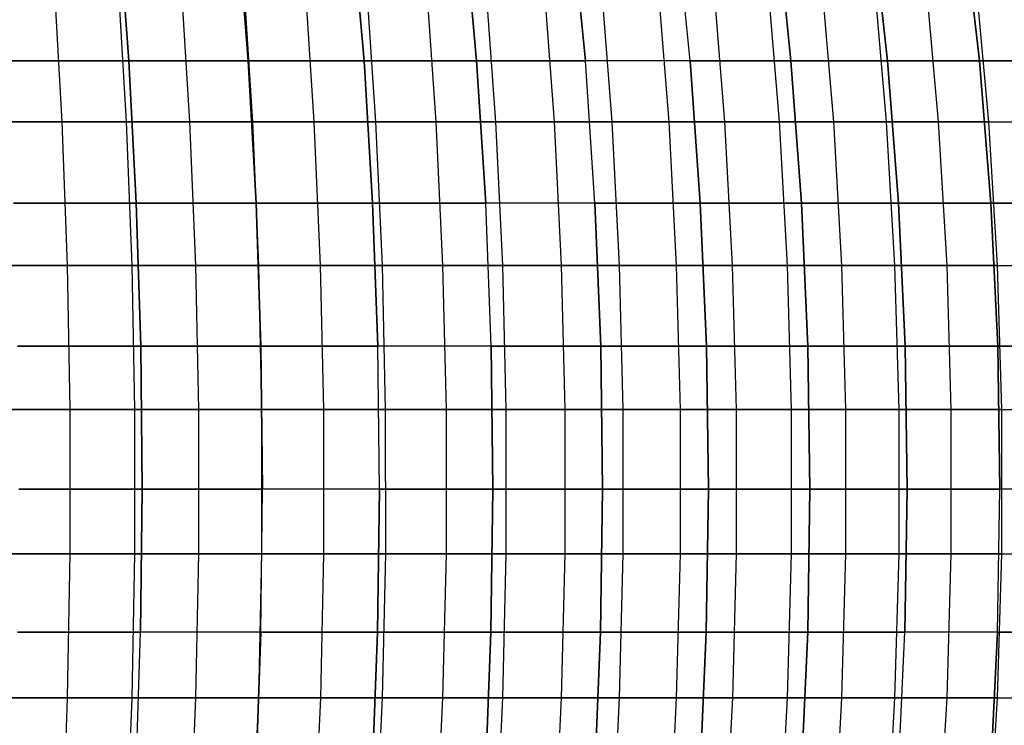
# Model space of a CAD drawing. Extents: x -125 to 125, y -143 to 0.
# Tile 126 of 241: x 26 to 43, y -87 to -75. Entities that reach past the tile are written whole.
import ezdxf

# ---------------------------------------------------------------- set-up
doc = ezdxf.new("R2010")
doc.units = 0
doc.header["$LTSCALE"] = 25.4
doc.layers.get('0').update_dxf_attribs({"linetype": 'CONTINUOUS'})

# ---------------------------------------------------------------- blocks, each defined once
blk = doc.blocks.new('NL2500026672_STL')
at = {"color": 0}
for p, q in [((27.864, -75.535, 48.262), (27.681, -73.067, 47.945)), ((27.864, -75.535, 48.262), (27.681, -73.067, 47.945)), ((27.681, -73.067, -47.945), (27.864, -75.535, -48.262)), ((27.681, -73.067, -47.945), (27.864, -75.535, -48.262)), ((29.942, -75.535, 47), (29.746, -73.067, 46.692)), ((29.942, -75.535, 47), (29.746, -73.067, 46.692)), ((29.746, -73.067, -46.692), (29.942, -75.535, -47)), ((29.746, -73.067, -46.692), (29.942, -75.535, -47)), ((31.964, -75.535, 45.649), (31.754, -73.067, 45.35)), ((31.964, -75.535, 45.649), (31.754, -73.067, 45.35)), ((31.754, -73.067, -45.35), (31.964, -75.535, -45.649)), ((31.754, -73.067, -45.35), (31.964, -75.535, -45.649)), ((33.925, -75.535, 44.212), (33.702, -73.067, 43.922)), ((33.925, -75.535, 44.212), (33.702, -73.067, 43.922)), ((33.702, -73.067, -43.922), (33.925, -75.535, -44.212)), ((33.702, -73.067, -43.922), (33.925, -75.535, -44.212)), ((35.821, -75.535, 42.69), (35.586, -73.067, 42.41)), ((35.821, -75.535, 42.69), (35.586, -73.067, 42.41)), ((35.586, -73.067, -42.41), (35.821, -75.535, -42.69)), ((35.586, -73.067, -42.41), (35.821, -75.535, -42.69)), ((37.649, -75.535, 41.087), (37.402, -73.067, 40.817)), ((37.649, -75.535, 41.087), (37.402, -73.067, 40.817)), ((37.649, -75.535, -41.087), (37.402, -73.067, -40.817)), ((37.649, -75.535, -41.087), (37.402, -73.067, -40.817)), ((39.405, -75.535, 39.405), (39.147, -73.067, 39.147)), ((39.405, -75.535, 39.405), (39.147, -73.067, 39.147)), ((39.147, -73.067, -39.147), (39.405, -75.535, -39.405)), ((39.147, -73.067, -39.147), (39.405, -75.535, -39.405)), ((41.087, -75.535, 37.649), (40.817, -73.067, 37.402)), ((41.087, -75.535, 37.649), (40.817, -73.067, 37.402)), ((40.817, -73.067, -37.402), (41.087, -75.535, -37.649)), ((40.817, -73.067, -37.402), (41.087, -75.535, -37.649)), ((42.69, -75.535, 35.821), (42.41, -73.067, 35.586)), ((42.69, -75.535, 35.821), (42.41, -73.067, 35.586)), ((42.41, -73.067, -35.586), (42.69, -75.535, -35.821)), ((42.41, -73.067, -35.586), (42.69, -75.535, -35.821)), ((26.556, -74.103, -53.083), (26.697, -76.597, -53.365)), ((26.556, -74.103, -53.083), (26.697, -76.597, -53.365)), ((27.669, -74.103, 52.511), (27.816, -76.597, 52.79)), ((27.669, -74.103, 52.511), (27.816, -76.597, 52.79)), ((28.77, -74.103, -51.916), (28.923, -76.597, -52.192)), ((28.77, -74.103, -51.916), (28.923, -76.597, -52.192)), ((29.858, -74.103, 51.298), (30.017, -76.597, 51.571)), ((29.858, -74.103, 51.298), (30.017, -76.597, 51.571)), ((31.097, -76.597, -50.927), (30.933, -74.103, -50.657)), ((31.097, -76.597, -50.927), (30.933, -74.103, -50.657)), ((31.994, -74.103, 49.994), (32.164, -76.597, 50.26)), ((31.994, -74.103, 49.994), (32.164, -76.597, 50.26)), ((33.041, -74.103, -49.308), (33.216, -76.597, -49.57)), ((33.041, -74.103, -49.308), (33.216, -76.597, -49.57)), ((34.073, -74.103, 48.601), (34.254, -76.597, 48.859)), ((34.073, -74.103, 48.601), (34.254, -76.597, 48.859)), ((35.09, -74.103, -47.872), (35.277, -76.597, -48.126)), ((35.09, -74.103, -47.872), (35.277, -76.597, -48.126)), ((36.092, -74.103, 47.121), (36.283, -76.597, 47.372)), ((36.092, -74.103, 47.121), (36.283, -76.597, 47.372)), ((37.077, -74.103, -46.35), (37.274, -76.597, -46.596)), ((37.077, -74.103, -46.35), (37.274, -76.597, -46.596)), ((38.046, -74.103, 45.558), (38.248, -76.597, 45.8)), ((38.046, -74.103, 45.558), (38.248, -76.597, 45.8)), ((39.205, -76.597, -44.983), (38.998, -74.103, -44.746)), ((39.205, -76.597, -44.983), (38.998, -74.103, -44.746)), ((39.933, -74.103, 43.913), (40.145, -76.597, 44.147)), ((39.933, -74.103, 43.913), (40.145, -76.597, 44.147)), ((40.85, -74.103, -43.062), (41.067, -76.597, -43.291)), ((40.85, -74.103, -43.062), (41.067, -76.597, -43.291)), ((41.749, -74.103, 42.191), (41.97, -76.597, 42.415)), ((41.749, -74.103, 42.191), (41.97, -76.597, 42.415)), ((42.855, -76.597, -41.521), (42.629, -74.103, -41.301)), ((42.855, -76.597, -41.521), (42.629, -74.103, -41.301)), ((27.864, -75.535, 48.262), (25.732, -75.535, 49.431)), ((27.864, -75.535, 48.262), (25.732, -75.535, 49.431)), ((25.732, -75.535, -49.431), (27.864, -75.535, -48.262)), ((25.732, -75.535, -49.431), (27.864, -75.535, -48.262)), ((29.942, -75.535, 47), (27.864, -75.535, 48.262)), ((27.994, -78.016, 48.487), (27.864, -75.535, 48.262)), ((29.942, -75.535, 47), (27.864, -75.535, 48.262)), ((27.994, -78.016, 48.487), (27.864, -75.535, 48.262)), ((27.864, -75.535, -48.262), (29.942, -75.535, -47)), ((27.864, -75.535, -48.262), (27.994, -78.016, -48.487)), ((27.864, -75.535, -48.262), (27.994, -78.016, -48.487)), ((27.864, -75.535, -48.262), (29.942, -75.535, -47)), ((31.964, -75.535, 45.649), (29.942, -75.535, 47)), ((30.083, -78.016, 47.22), (29.942, -75.535, 47)), ((31.964, -75.535, 45.649), (29.942, -75.535, 47)), ((30.083, -78.016, 47.22), (29.942, -75.535, 47)), ((29.942, -75.535, -47), (31.964, -75.535, -45.649)), ((29.942, -75.535, -47), (30.083, -78.016, -47.22)), ((29.942, -75.535, -47), (30.083, -78.016, -47.22)), ((29.942, -75.535, -47), (31.964, -75.535, -45.649)), ((33.925, -75.535, 44.212), (31.964, -75.535, 45.649)), ((32.114, -78.016, 45.863), (31.964, -75.535, 45.649)), ((33.925, -75.535, 44.212), (31.964, -75.535, 45.649)), ((32.114, -78.016, 45.863), (31.964, -75.535, 45.649)), ((31.964, -75.535, -45.649), (33.925, -75.535, -44.212)), ((31.964, -75.535, -45.649), (32.114, -78.016, -45.863)), ((31.964, -75.535, -45.649), (32.114, -78.016, -45.863)), ((31.964, -75.535, -45.649), (33.925, -75.535, -44.212)), ((35.821, -75.535, 42.69), (33.925, -75.535, 44.212)), ((34.084, -78.016, 44.419), (33.925, -75.535, 44.212)), ((35.821, -75.535, 42.69), (33.925, -75.535, 44.212)), ((34.084, -78.016, 44.419), (33.925, -75.535, 44.212)), ((33.925, -75.535, -44.212), (35.821, -75.535, -42.69)), ((33.925, -75.535, -44.212), (34.084, -78.016, -44.419)), ((33.925, -75.535, -44.212), (35.821, -75.535, -42.69)), ((33.925, -75.535, -44.212), (34.084, -78.016, -44.419)), ((37.649, -75.535, 41.087), (35.821, -75.535, 42.69)), ((35.989, -78.016, 42.89), (35.821, -75.535, 42.69)), ((37.649, -75.535, 41.087), (35.821, -75.535, 42.69)), ((35.989, -78.016, 42.89), (35.821, -75.535, 42.69)), ((35.989, -78.016, -42.89), (35.821, -75.535, -42.69)), ((35.989, -78.016, -42.89), (35.821, -75.535, -42.69)), ((37.649, -75.535, -41.087), (35.821, -75.535, -42.69)), ((37.649, -75.535, -41.087), (35.821, -75.535, -42.69)), ((39.405, -75.535, 39.405), (37.649, -75.535, 41.087)), ((37.825, -78.016, 41.279), (37.649, -75.535, 41.087)), ((39.405, -75.535, 39.405), (37.649, -75.535, 41.087)), ((37.825, -78.016, 41.279), (37.649, -75.535, 41.087)), ((37.649, -75.535, -41.087), (37.825, -78.016, -41.279)), ((37.649, -75.535, -41.087), (39.405, -75.535, -39.405)), ((37.649, -75.535, -41.087), (37.825, -78.016, -41.279)), ((37.649, -75.535, -41.087), (39.405, -75.535, -39.405)), ((41.087, -75.535, 37.649), (39.405, -75.535, 39.405)), ((39.59, -78.016, 39.59), (39.405, -75.535, 39.405)), ((41.087, -75.535, 37.649), (39.405, -75.535, 39.405)), ((39.59, -78.016, 39.59), (39.405, -75.535, 39.405)), ((39.405, -75.535, -39.405), (41.087, -75.535, -37.649)), ((39.405, -75.535, -39.405), (39.59, -78.016, -39.59)), ((39.405, -75.535, -39.405), (39.59, -78.016, -39.59)), ((39.405, -75.535, -39.405), (41.087, -75.535, -37.649)), ((42.69, -75.535, 35.821), (41.087, -75.535, 37.649)), ((41.279, -78.016, 37.825), (41.087, -75.535, 37.649)), ((42.69, -75.535, 35.821), (41.087, -75.535, 37.649)), ((41.279, -78.016, 37.825), (41.087, -75.535, 37.649)), ((41.087, -75.535, -37.649), (42.69, -75.535, -35.821)), ((41.087, -75.535, -37.649), (41.279, -78.016, -37.825)), ((41.087, -75.535, -37.649), (41.279, -78.016, -37.825)), ((41.087, -75.535, -37.649), (42.69, -75.535, -35.821)), ((44.212, -75.535, 33.925), (42.69, -75.535, 35.821)), ((42.89, -78.016, 35.989), (42.69, -75.535, 35.821)), ((44.212, -75.535, 33.925), (42.69, -75.535, 35.821)), ((42.89, -78.016, 35.989), (42.69, -75.535, 35.821)), ((42.69, -75.535, -35.821), (44.212, -75.535, -33.925)), ((42.69, -75.535, -35.821), (42.89, -78.016, -35.989)), ((42.69, -75.535, -35.821), (42.89, -78.016, -35.989)), ((42.69, -75.535, -35.821), (44.212, -75.535, -33.925)), ((26.697, -76.597, -53.365), (24.423, -76.597, -54.443)), ((26.697, -76.597, -53.365), (24.423, -76.597, -54.443)), ((25.566, -76.597, 53.916), (27.816, -76.597, 52.79)), ((25.566, -76.597, 53.916), (27.816, -76.597, 52.79)), ((26.697, -76.597, -53.365), (26.791, -79.101, -53.554)), ((28.923, -76.597, -52.192), (26.697, -76.597, -53.365)), ((28.923, -76.597, -52.192), (26.697, -76.597, -53.365)), ((26.697, -76.597, -53.365), (26.791, -79.101, -53.554)), ((27.816, -76.597, 52.79), (30.017, -76.597, 51.571)), ((27.816, -76.597, 52.79), (30.017, -76.597, 51.571)), ((27.816, -76.597, 52.79), (27.914, -79.101, 52.977)), ((27.816, -76.597, 52.79), (27.914, -79.101, 52.977)), ((28.923, -76.597, -52.192), (29.025, -79.101, -52.377)), ((31.097, -76.597, -50.927), (28.923, -76.597, -52.192)), ((31.097, -76.597, -50.927), (28.923, -76.597, -52.192)), ((28.923, -76.597, -52.192), (29.025, -79.101, -52.377)), ((30.017, -76.597, 51.571), (32.164, -76.597, 50.26)), ((30.017, -76.597, 51.571), (32.164, -76.597, 50.26)), ((30.017, -76.597, 51.571), (30.123, -79.101, 51.753)), ((30.017, -76.597, 51.571), (30.123, -79.101, 51.753)), ((33.216, -76.597, -49.57), (31.097, -76.597, -50.927)), ((33.216, -76.597, -49.57), (31.097, -76.597, -50.927)), ((31.207, -79.101, -51.106), (31.097, -76.597, -50.927)), ((31.207, -79.101, -51.106), (31.097, -76.597, -50.927)), ((32.164, -76.597, 50.26), (34.254, -76.597, 48.859)), ((32.164, -76.597, 50.26), (34.254, -76.597, 48.859)), ((32.164, -76.597, 50.26), (32.278, -79.101, 50.437)), ((32.164, -76.597, 50.26), (32.278, -79.101, 50.437)), ((33.216, -76.597, -49.57), (33.334, -79.101, -49.745)), ((35.277, -76.597, -48.126), (33.216, -76.597, -49.57)), ((35.277, -76.597, -48.126), (33.216, -76.597, -49.57)), ((33.216, -76.597, -49.57), (33.334, -79.101, -49.745)), ((34.254, -76.597, 48.859), (36.283, -76.597, 47.372)), ((34.254, -76.597, 48.859), (36.283, -76.597, 47.372)), ((34.254, -76.597, 48.859), (34.375, -79.101, 49.032)), ((34.254, -76.597, 48.859), (34.375, -79.101, 49.032)), ((35.277, -76.597, -48.126), (35.401, -79.101, -48.296)), ((37.274, -76.597, -46.596), (35.277, -76.597, -48.126)), ((37.274, -76.597, -46.596), (35.277, -76.597, -48.126)), ((35.277, -76.597, -48.126), (35.401, -79.101, -48.296)), ((36.283, -76.597, 47.372), (38.248, -76.597, 45.8)), ((36.283, -76.597, 47.372), (38.248, -76.597, 45.8)), ((36.283, -76.597, 47.372), (36.412, -79.101, 47.539)), ((36.283, -76.597, 47.372), (36.412, -79.101, 47.539)), ((37.274, -76.597, -46.596), (37.406, -79.101, -46.761)), ((39.205, -76.597, -44.983), (37.274, -76.597, -46.596)), ((39.205, -76.597, -44.983), (37.274, -76.597, -46.596)), ((37.274, -76.597, -46.596), (37.406, -79.101, -46.761)), ((38.248, -76.597, 45.8), (40.145, -76.597, 44.147)), ((38.248, -76.597, 45.8), (40.145, -76.597, 44.147)), ((38.248, -76.597, 45.8), (38.383, -79.101, 45.962)), ((38.248, -76.597, 45.8), (38.383, -79.101, 45.962)), ((41.067, -76.597, -43.291), (39.205, -76.597, -44.983)), ((41.067, -76.597, -43.291), (39.205, -76.597, -44.983)), ((39.344, -79.101, -45.142), (39.205, -76.597, -44.983)), ((39.344, -79.101, -45.142), (39.205, -76.597, -44.983)), ((40.145, -76.597, 44.147), (41.97, -76.597, 42.415)), ((40.145, -76.597, 44.147), (41.97, -76.597, 42.415)), ((40.145, -76.597, 44.147), (40.287, -79.101, 44.303)), ((40.145, -76.597, 44.147), (40.287, -79.101, 44.303)), ((41.067, -76.597, -43.291), (41.212, -79.101, -43.443)), ((42.855, -76.597, -41.521), (41.067, -76.597, -43.291)), ((42.855, -76.597, -41.521), (41.067, -76.597, -43.291)), ((41.067, -76.597, -43.291), (41.212, -79.101, -43.443)), ((41.97, -76.597, 42.415), (43.721, -76.597, 40.608)), ((41.97, -76.597, 42.415), (43.721, -76.597, 40.608)), ((41.97, -76.597, 42.415), (42.119, -79.101, 42.565)), ((41.97, -76.597, 42.415), (42.119, -79.101, 42.565)), ((42.855, -76.597, -41.521), (44.568, -76.597, -39.677)), ((43.007, -79.101, -41.667), (42.855, -76.597, -41.521)), ((42.855, -76.597, -41.521), (44.568, -76.597, -39.677)), ((43.007, -79.101, -41.667), (42.855, -76.597, -41.521)), ((27.994, -78.016, 48.487), (25.853, -78.016, 49.662)), ((27.994, -78.016, 48.487), (25.853, -78.016, 49.662)), ((25.853, -78.016, -49.662), (27.994, -78.016, -48.487)), ((25.853, -78.016, -49.662), (27.994, -78.016, -48.487)), ((30.083, -78.016, 47.22), (27.994, -78.016, 48.487)), ((28.072, -80.506, 48.622), (27.994, -78.016, 48.487)), ((30.083, -78.016, 47.22), (27.994, -78.016, 48.487)), ((28.072, -80.506, 48.622), (27.994, -78.016, 48.487)), ((27.994, -78.016, -48.487), (30.083, -78.016, -47.22)), ((27.994, -78.016, -48.487), (28.072, -80.506, -48.622)), ((27.994, -78.016, -48.487), (28.072, -80.506, -48.622)), ((27.994, -78.016, -48.487), (30.083, -78.016, -47.22)), ((32.114, -78.016, 45.863), (30.083, -78.016, 47.22)), ((30.166, -80.506, 47.352), (30.083, -78.016, 47.22)), ((32.114, -78.016, 45.863), (30.083, -78.016, 47.22)), ((30.166, -80.506, 47.352), (30.083, -78.016, 47.22)), ((30.083, -78.016, -47.22), (32.114, -78.016, -45.863)), ((30.083, -78.016, -47.22), (30.166, -80.506, -47.352)), ((30.083, -78.016, -47.22), (30.166, -80.506, -47.352)), ((30.083, -78.016, -47.22), (32.114, -78.016, -45.863)), ((34.084, -78.016, 44.419), (32.114, -78.016, 45.863)), ((32.203, -80.506, 45.991), (32.114, -78.016, 45.863)), ((34.084, -78.016, 44.419), (32.114, -78.016, 45.863)), ((32.203, -80.506, 45.991), (32.114, -78.016, 45.863)), ((32.114, -78.016, -45.863), (34.084, -78.016, -44.419)), ((32.114, -78.016, -45.863), (32.203, -80.506, -45.991)), ((32.114, -78.016, -45.863), (34.084, -78.016, -44.419)), ((32.114, -78.016, -45.863), (32.203, -80.506, -45.991)), ((35.989, -78.016, 42.89), (34.084, -78.016, 44.419)), ((34.178, -80.506, 44.542), (34.084, -78.016, 44.419)), ((35.989, -78.016, 42.89), (34.084, -78.016, 44.419)), ((34.178, -80.506, 44.542), (34.084, -78.016, 44.419)), ((34.178, -80.506, -44.542), (34.084, -78.016, -44.419)), ((34.178, -80.506, -44.542), (34.084, -78.016, -44.419)), ((35.989, -78.016, -42.89), (34.084, -78.016, -44.419)), ((35.989, -78.016, -42.89), (34.084, -78.016, -44.419)), ((37.825, -78.016, 41.279), (35.989, -78.016, 42.89)), ((36.089, -80.506, 43.009), (35.989, -78.016, 42.89)), ((37.825, -78.016, 41.279), (35.989, -78.016, 42.89)), ((36.089, -80.506, 43.009), (35.989, -78.016, 42.89)), ((35.989, -78.016, -42.89), (36.089, -80.506, -43.009)), ((35.989, -78.016, -42.89), (37.825, -78.016, -41.279)), ((35.989, -78.016, -42.89), (36.089, -80.506, -43.009)), ((35.989, -78.016, -42.89), (37.825, -78.016, -41.279)), ((39.59, -78.016, 39.59), (37.825, -78.016, 41.279)), ((37.93, -80.506, 41.394), (37.825, -78.016, 41.279)), ((39.59, -78.016, 39.59), (37.825, -78.016, 41.279)), ((37.93, -80.506, 41.394), (37.825, -78.016, 41.279)), ((37.825, -78.016, -41.279), (39.59, -78.016, -39.59)), ((37.825, -78.016, -41.279), (37.93, -80.506, -41.394)), ((37.825, -78.016, -41.279), (37.93, -80.506, -41.394)), ((37.825, -78.016, -41.279), (39.59, -78.016, -39.59)), ((41.279, -78.016, 37.825), (39.59, -78.016, 39.59)), ((39.7, -80.506, 39.7), (39.59, -78.016, 39.59)), ((41.279, -78.016, 37.825), (39.59, -78.016, 39.59)), ((39.7, -80.506, 39.7), (39.59, -78.016, 39.59)), ((39.59, -78.016, -39.59), (41.279, -78.016, -37.825)), ((39.59, -78.016, -39.59), (39.7, -80.506, -39.7)), ((39.59, -78.016, -39.59), (39.7, -80.506, -39.7)), ((39.59, -78.016, -39.59), (41.279, -78.016, -37.825)), ((42.89, -78.016, 35.989), (41.279, -78.016, 37.825)), ((41.394, -80.506, 37.93), (41.279, -78.016, 37.825)), ((42.89, -78.016, 35.989), (41.279, -78.016, 37.825)), ((41.394, -80.506, 37.93), (41.279, -78.016, 37.825)), ((41.279, -78.016, -37.825), (42.89, -78.016, -35.989)), ((41.279, -78.016, -37.825), (41.394, -80.506, -37.93)), ((41.279, -78.016, -37.825), (41.394, -80.506, -37.93)), ((41.279, -78.016, -37.825), (42.89, -78.016, -35.989)), ((44.419, -78.016, 34.084), (42.89, -78.016, 35.989)), ((43.009, -80.506, 36.089), (42.89, -78.016, 35.989)), ((44.419, -78.016, 34.084), (42.89, -78.016, 35.989)), ((43.009, -80.506, 36.089), (42.89, -78.016, 35.989)), ((42.89, -78.016, -35.989), (44.419, -78.016, -34.084)), ((42.89, -78.016, -35.989), (43.009, -80.506, -36.089)), ((42.89, -78.016, -35.989), (44.419, -78.016, -34.084)), ((42.89, -78.016, -35.989), (43.009, -80.506, -36.089)), ((26.791, -79.101, -53.554), (24.51, -79.101, -54.635)), ((26.791, -79.101, -53.554), (24.51, -79.101, -54.635)), ((25.656, -79.101, 54.107), (27.914, -79.101, 52.977)), ((25.656, -79.101, 54.107), (27.914, -79.101, 52.977)), ((26.791, -79.101, -53.554), (26.838, -81.612, -53.648)), ((29.025, -79.101, -52.377), (26.791, -79.101, -53.554)), ((29.025, -79.101, -52.377), (26.791, -79.101, -53.554)), ((26.791, -79.101, -53.554), (26.838, -81.612, -53.648)), ((27.914, -79.101, 52.977), (30.123, -79.101, 51.753)), ((27.914, -79.101, 52.977), (30.123, -79.101, 51.753)), ((27.914, -79.101, 52.977), (27.963, -81.612, 53.07)), ((27.914, -79.101, 52.977), (27.963, -81.612, 53.07)), ((29.025, -79.101, -52.377), (29.076, -81.612, -52.469)), ((31.207, -79.101, -51.106), (29.025, -79.101, -52.377)), ((31.207, -79.101, -51.106), (29.025, -79.101, -52.377)), ((29.025, -79.101, -52.377), (29.076, -81.612, -52.469)), ((30.123, -79.101, 51.753), (32.278, -79.101, 50.437)), ((30.123, -79.101, 51.753), (32.278, -79.101, 50.437)), ((30.123, -79.101, 51.753), (30.176, -81.612, 51.844)), ((30.123, -79.101, 51.753), (30.176, -81.612, 51.844)), ((33.334, -79.101, -49.745), (31.207, -79.101, -51.106)), ((33.334, -79.101, -49.745), (31.207, -79.101, -51.106)), ((31.262, -81.612, -51.197), (31.207, -79.101, -51.106)), ((31.262, -81.612, -51.197), (31.207, -79.101, -51.106)), ((32.278, -79.101, 50.437), (34.375, -79.101, 49.032)), ((32.278, -79.101, 50.437), (34.375, -79.101, 49.032)), ((32.278, -79.101, 50.437), (32.334, -81.612, 50.526)), ((32.278, -79.101, 50.437), (32.334, -81.612, 50.526)), ((33.334, -79.101, -49.745), (33.393, -81.612, -49.833)), ((35.401, -79.101, -48.296), (33.334, -79.101, -49.745)), ((35.401, -79.101, -48.296), (33.334, -79.101, -49.745)), ((33.334, -79.101, -49.745), (33.393, -81.612, -49.833)), ((34.375, -79.101, 49.032), (36.412, -79.101, 47.539)), ((34.375, -79.101, 49.032), (36.412, -79.101, 47.539)), ((34.375, -79.101, 49.032), (34.436, -81.612, 49.118)), ((34.375, -79.101, 49.032), (34.436, -81.612, 49.118)), ((35.401, -79.101, -48.296), (35.464, -81.612, -48.381)), ((37.406, -79.101, -46.761), (35.401, -79.101, -48.296)), ((37.406, -79.101, -46.761), (35.401, -79.101, -48.296)), ((35.401, -79.101, -48.296), (35.464, -81.612, -48.381)), ((36.412, -79.101, 47.539), (38.383, -79.101, 45.962)), ((36.412, -79.101, 47.539), (38.383, -79.101, 45.962)), ((36.412, -79.101, 47.539), (36.476, -81.612, 47.623)), ((36.412, -79.101, 47.539), (36.476, -81.612, 47.623)), ((37.406, -79.101, -46.761), (37.472, -81.612, -46.843)), ((39.344, -79.101, -45.142), (37.406, -79.101, -46.761)), ((39.344, -79.101, -45.142), (37.406, -79.101, -46.761)), ((37.406, -79.101, -46.761), (37.472, -81.612, -46.843)), ((38.383, -79.101, 45.962), (40.287, -79.101, 44.303)), ((38.383, -79.101, 45.962), (40.287, -79.101, 44.303)), ((38.383, -79.101, 45.962), (38.451, -81.612, 46.043)), ((38.383, -79.101, 45.962), (38.451, -81.612, 46.043)), ((41.212, -79.101, -43.443), (39.344, -79.101, -45.142)), ((41.212, -79.101, -43.443), (39.344, -79.101, -45.142)), ((39.413, -81.612, -45.222), (39.344, -79.101, -45.142)), ((39.413, -81.612, -45.222), (39.344, -79.101, -45.142)), ((40.287, -79.101, 44.303), (42.119, -79.101, 42.565)), ((40.287, -79.101, 44.303), (42.119, -79.101, 42.565)), ((40.287, -79.101, 44.303), (40.358, -81.612, 44.381)), ((40.287, -79.101, 44.303), (40.358, -81.612, 44.381)), ((41.212, -79.101, -43.443), (41.284, -81.612, -43.52)), ((43.007, -79.101, -41.667), (41.212, -79.101, -43.443)), ((43.007, -79.101, -41.667), (41.212, -79.101, -43.443)), ((41.212, -79.101, -43.443), (41.284, -81.612, -43.52)), ((42.119, -79.101, 42.565), (43.875, -79.101, 40.752)), ((42.119, -79.101, 42.565), (43.875, -79.101, 40.752)), ((42.119, -79.101, 42.565), (42.193, -81.612, 42.64)), ((42.119, -79.101, 42.565), (42.193, -81.612, 42.64)), ((43.007, -79.101, -41.667), (44.725, -79.101, -39.817)), ((43.082, -81.612, -41.741), (43.007, -79.101, -41.667)), ((43.007, -79.101, -41.667), (44.725, -79.101, -39.817)), ((43.082, -81.612, -41.741), (43.007, -79.101, -41.667)), ((28.072, -80.506, 48.622), (25.925, -80.506, 49.801)), ((28.072, -80.506, 48.622), (25.925, -80.506, 49.801)), ((25.925, -80.506, -49.801), (28.072, -80.506, -48.622)), ((25.925, -80.506, -49.801), (28.072, -80.506, -48.622)), ((30.166, -80.506, 47.352), (28.072, -80.506, 48.622)), ((28.097, -83, 48.666), (28.072, -80.506, 48.622)), ((30.166, -80.506, 47.352), (28.072, -80.506, 48.622)), ((28.097, -83, 48.666), (28.072, -80.506, 48.622)), ((28.072, -80.506, -48.622), (30.166, -80.506, -47.352)), ((28.072, -80.506, -48.622), (28.097, -83, -48.666)), ((28.072, -80.506, -48.622), (28.097, -83, -48.666)), ((28.072, -80.506, -48.622), (30.166, -80.506, -47.352)), ((32.203, -80.506, 45.991), (30.166, -80.506, 47.352)), ((30.193, -83, 47.394), (30.166, -80.506, 47.352)), ((32.203, -80.506, 45.991), (30.166, -80.506, 47.352)), ((30.193, -83, 47.394), (30.166, -80.506, 47.352)), ((30.166, -80.506, -47.352), (32.203, -80.506, -45.991)), ((30.166, -80.506, -47.352), (30.193, -83, -47.394)), ((30.166, -80.506, -47.352), (32.203, -80.506, -45.991)), ((30.166, -80.506, -47.352), (30.193, -83, -47.394)), ((34.178, -80.506, 44.542), (32.203, -80.506, 45.991)), ((32.232, -83, 46.032), (32.203, -80.506, 45.991)), ((34.178, -80.506, 44.542), (32.203, -80.506, 45.991)), ((32.232, -83, 46.032), (32.203, -80.506, 45.991)), ((32.232, -83, -46.032), (32.203, -80.506, -45.991)), ((32.232, -83, -46.032), (32.203, -80.506, -45.991)), ((34.178, -80.506, -44.542), (32.203, -80.506, -45.991)), ((34.178, -80.506, -44.542), (32.203, -80.506, -45.991)), ((36.089, -80.506, 43.009), (34.178, -80.506, 44.542)), ((34.209, -83, 44.582), (34.178, -80.506, 44.542)), ((36.089, -80.506, 43.009), (34.178, -80.506, 44.542)), ((34.209, -83, 44.582), (34.178, -80.506, 44.542)), ((34.178, -80.506, -44.542), (34.209, -83, -44.582)), ((34.178, -80.506, -44.542), (36.089, -80.506, -43.009)), ((34.178, -80.506, -44.542), (34.209, -83, -44.582)), ((34.178, -80.506, -44.542), (36.089, -80.506, -43.009)), ((37.93, -80.506, 41.394), (36.089, -80.506, 43.009)), ((36.121, -83, 43.048), (36.089, -80.506, 43.009)), ((37.93, -80.506, 41.394), (36.089, -80.506, 43.009)), ((36.121, -83, 43.048), (36.089, -80.506, 43.009)), ((36.089, -80.506, -43.009), (37.93, -80.506, -41.394)), ((36.089, -80.506, -43.009), (36.121, -83, -43.048)), ((36.089, -80.506, -43.009), (36.121, -83, -43.048)), ((36.089, -80.506, -43.009), (37.93, -80.506, -41.394)), ((39.7, -80.506, 39.7), (37.93, -80.506, 41.394)), ((37.965, -83, 41.431), (37.93, -80.506, 41.394)), ((39.7, -80.506, 39.7), (37.93, -80.506, 41.394)), ((37.965, -83, 41.431), (37.93, -80.506, 41.394)), ((37.93, -80.506, -41.394), (39.7, -80.506, -39.7)), ((37.93, -80.506, -41.394), (37.965, -83, -41.431)), ((37.93, -80.506, -41.394), (37.965, -83, -41.431)), ((37.93, -80.506, -41.394), (39.7, -80.506, -39.7)), ((41.394, -80.506, 37.93), (39.7, -80.506, 39.7)), ((39.736, -83, 39.736), (39.7, -80.506, 39.7)), ((41.394, -80.506, 37.93), (39.7, -80.506, 39.7)), ((39.736, -83, 39.736), (39.7, -80.506, 39.7)), ((39.7, -80.506, -39.7), (41.394, -80.506, -37.93)), ((39.7, -80.506, -39.7), (39.736, -83, -39.736)), ((39.7, -80.506, -39.7), (39.736, -83, -39.736)), ((39.7, -80.506, -39.7), (41.394, -80.506, -37.93)), ((43.009, -80.506, 36.089), (41.394, -80.506, 37.93)), ((41.431, -83, 37.965), (41.394, -80.506, 37.93)), ((43.009, -80.506, 36.089), (41.394, -80.506, 37.93)), ((41.431, -83, 37.965), (41.394, -80.506, 37.93)), ((41.394, -80.506, -37.93), (43.009, -80.506, -36.089)), ((41.394, -80.506, -37.93), (41.431, -83, -37.965)), ((41.394, -80.506, -37.93), (43.009, -80.506, -36.089)), ((41.394, -80.506, -37.93), (41.431, -83, -37.965)), ((44.542, -80.506, 34.178), (43.009, -80.506, 36.089)), ((43.048, -83, 36.121), (43.009, -80.506, 36.089)), ((44.542, -80.506, 34.178), (43.009, -80.506, 36.089)), ((43.048, -83, 36.121), (43.009, -80.506, 36.089)), ((43.009, -80.506, -36.089), (44.542, -80.506, -34.178)), ((43.009, -80.506, -36.089), (43.048, -83, -36.121)), ((43.009, -80.506, -36.089), (44.542, -80.506, -34.178)), ((43.009, -80.506, -36.089), (43.048, -83, -36.121)), ((26.838, -81.612, -53.648), (24.553, -81.612, -54.732)), ((26.838, -81.612, -53.648), (24.553, -81.612, -54.732)), ((25.701, -81.612, 54.202), (27.963, -81.612, 53.07)), ((25.701, -81.612, 54.202), (27.963, -81.612, 53.07)), ((26.838, -81.612, -53.648), (26.838, -84.125, -53.648)), ((29.076, -81.612, -52.469), (26.838, -81.612, -53.648)), ((29.076, -81.612, -52.469), (26.838, -81.612, -53.648)), ((26.838, -81.612, -53.648), (26.838, -84.125, -53.648)), ((27.963, -81.612, 53.07), (30.176, -81.612, 51.844)), ((27.963, -81.612, 53.07), (30.176, -81.612, 51.844)), ((27.963, -81.612, 53.07), (27.963, -84.125, 53.071)), ((27.963, -81.612, 53.07), (27.963, -84.125, 53.071)), ((29.076, -81.612, -52.469), (29.076, -84.125, -52.469)), ((31.262, -81.612, -51.197), (29.076, -81.612, -52.469)), ((31.262, -81.612, -51.197), (29.076, -81.612, -52.469)), ((29.076, -81.612, -52.469), (29.076, -84.125, -52.469)), ((30.176, -81.612, 51.844), (32.334, -81.612, 50.526)), ((30.176, -81.612, 51.844), (32.334, -81.612, 50.526)), ((30.176, -81.612, 51.844), (30.176, -84.125, 51.845)), ((30.176, -81.612, 51.844), (30.176, -84.125, 51.845)), ((33.393, -81.612, -49.833), (31.262, -81.612, -51.197)), ((33.393, -81.612, -49.833), (31.262, -81.612, -51.197)), ((31.262, -84.125, -51.197), (31.262, -81.612, -51.197)), ((31.262, -84.125, -51.197), (31.262, -81.612, -51.197)), ((32.334, -81.612, 50.526), (34.436, -81.612, 49.118)), ((32.334, -81.612, 50.526), (34.436, -81.612, 49.118)), ((32.334, -81.612, 50.526), (32.335, -84.125, 50.526)), ((32.334, -81.612, 50.526), (32.335, -84.125, 50.526)), ((33.393, -81.612, -49.833), (33.393, -84.125, -49.833)), ((35.464, -81.612, -48.381), (33.393, -81.612, -49.833)), ((35.464, -81.612, -48.381), (33.393, -81.612, -49.833)), ((33.393, -81.612, -49.833), (33.393, -84.125, -49.833)), ((34.436, -81.612, 49.118), (36.476, -81.612, 47.623)), ((34.436, -81.612, 49.118), (36.476, -81.612, 47.623)), ((34.436, -81.612, 49.118), (34.436, -84.125, 49.118)), ((34.436, -81.612, 49.118), (34.436, -84.125, 49.118)), ((35.464, -81.612, -48.381), (35.464, -84.125, -48.381)), ((37.472, -81.612, -46.843), (35.464, -81.612, -48.381)), ((37.472, -81.612, -46.843), (35.464, -81.612, -48.381)), ((35.464, -81.612, -48.381), (35.464, -84.125, -48.381)), ((36.476, -81.612, 47.623), (38.451, -81.612, 46.043)), ((36.476, -81.612, 47.623), (38.451, -81.612, 46.043)), ((36.476, -81.612, 47.623), (36.476, -84.125, 47.623)), ((36.476, -81.612, 47.623), (36.476, -84.125, 47.623)), ((37.472, -81.612, -46.843), (37.472, -84.125, -46.843)), ((39.413, -81.612, -45.222), (37.472, -81.612, -46.843)), ((39.413, -81.612, -45.222), (37.472, -81.612, -46.843)), ((37.472, -81.612, -46.843), (37.472, -84.125, -46.843)), ((38.451, -81.612, 46.043), (40.358, -81.612, 44.381)), ((38.451, -81.612, 46.043), (40.358, -81.612, 44.381)), ((38.451, -81.612, 46.043), (38.451, -84.125, 46.043)), ((38.451, -81.612, 46.043), (38.451, -84.125, 46.043)), ((41.284, -81.612, -43.52), (39.413, -81.612, -45.222)), ((41.284, -81.612, -43.52), (39.413, -81.612, -45.222)), ((39.413, -84.125, -45.222), (39.413, -81.612, -45.222)), ((39.413, -84.125, -45.222), (39.413, -81.612, -45.222)), ((40.358, -81.612, 44.381), (42.193, -81.612, 42.64)), ((40.358, -81.612, 44.381), (42.193, -81.612, 42.64)), ((40.358, -81.612, 44.381), (40.358, -84.125, 44.381)), ((40.358, -81.612, 44.381), (40.358, -84.125, 44.381)), ((41.284, -81.612, -43.52), (41.285, -84.125, -43.52)), ((43.082, -81.612, -41.741), (41.284, -81.612, -43.52)), ((43.082, -81.612, -41.741), (41.284, -81.612, -43.52)), ((41.284, -81.612, -43.52), (41.285, -84.125, -43.52)), ((42.193, -81.612, 42.64), (43.953, -81.612, 40.823)), ((42.193, -81.612, 42.64), (43.953, -81.612, 40.823)), ((42.193, -81.612, 42.64), (42.193, -84.125, 42.64)), ((42.193, -81.612, 42.64), (42.193, -84.125, 42.64)), ((43.082, -81.612, -41.741), (44.804, -81.612, -39.888)), ((43.083, -84.125, -41.741), (43.082, -81.612, -41.741)), ((43.082, -81.612, -41.741), (44.804, -81.612, -39.888)), ((43.083, -84.125, -41.741), (43.082, -81.612, -41.741)), ((28.097, -83, 48.666), (25.948, -83, 49.845)), ((28.097, -83, 48.666), (25.948, -83, 49.845)), ((25.948, -83, -49.845), (28.097, -83, -48.666)), ((25.948, -83, -49.845), (28.097, -83, -48.666)), ((28.07, -85.494, 48.618), (28.097, -83, 48.666)), ((28.07, -85.494, 48.618), (28.097, -83, 48.666)), ((28.097, -83, -48.666), (28.07, -85.494, -48.618)), ((28.097, -83, -48.666), (28.07, -85.494, -48.618)), ((30.193, -83, 47.394), (28.097, -83, 48.666)), ((30.193, -83, 47.394), (28.097, -83, 48.666)), ((28.097, -83, -48.666), (30.193, -83, -47.394)), ((28.097, -83, -48.666), (30.193, -83, -47.394)), ((30.164, -85.494, 47.348), (30.193, -83, 47.394)), ((30.164, -85.494, 47.348), (30.193, -83, 47.394)), ((30.164, -85.494, -47.348), (30.193, -83, -47.394)), ((30.164, -85.494, -47.348), (30.193, -83, -47.394)), ((32.232, -83, 46.032), (30.193, -83, 47.394)), ((32.232, -83, 46.032), (30.193, -83, 47.394)), ((32.232, -83, -46.032), (30.193, -83, -47.394)), ((32.232, -83, -46.032), (30.193, -83, -47.394)), ((32.2, -85.494, 45.987), (32.232, -83, 46.032)), ((32.2, -85.494, 45.987), (32.232, -83, 46.032)), ((32.232, -83, -46.032), (32.2, -85.494, -45.987)), ((32.232, -83, -46.032), (32.2, -85.494, -45.987)), ((34.209, -83, 44.582), (32.232, -83, 46.032)), ((34.209, -83, 44.582), (32.232, -83, 46.032)), ((32.232, -83, -46.032), (34.209, -83, -44.582)), ((32.232, -83, -46.032), (34.209, -83, -44.582)), ((34.176, -85.494, 44.538), (34.209, -83, 44.582)), ((34.176, -85.494, 44.538), (34.209, -83, 44.582)), ((34.209, -83, -44.582), (34.176, -85.494, -44.538)), ((34.209, -83, -44.582), (34.176, -85.494, -44.538)), ((36.121, -83, 43.048), (34.209, -83, 44.582)), ((36.121, -83, 43.048), (34.209, -83, 44.582)), ((34.209, -83, -44.582), (36.121, -83, -43.048)), ((34.209, -83, -44.582), (36.121, -83, -43.048)), ((36.086, -85.494, 43.005), (36.121, -83, 43.048)), ((36.086, -85.494, 43.005), (36.121, -83, 43.048)), ((36.121, -83, -43.048), (36.086, -85.494, -43.005)), ((36.121, -83, -43.048), (36.086, -85.494, -43.005)), ((37.965, -83, 41.431), (36.121, -83, 43.048)), ((37.965, -83, 41.431), (36.121, -83, 43.048)), ((36.121, -83, -43.048), (37.965, -83, -41.431)), ((36.121, -83, -43.048), (37.965, -83, -41.431)), ((37.927, -85.494, 41.39), (37.965, -83, 41.431)), ((37.927, -85.494, 41.39), (37.965, -83, 41.431)), ((37.965, -83, -41.431), (37.927, -85.494, -41.39)), ((37.965, -83, -41.431), (37.927, -85.494, -41.39)), ((39.736, -83, 39.736), (37.965, -83, 41.431)), ((39.736, -83, 39.736), (37.965, -83, 41.431)), ((37.965, -83, -41.431), (39.736, -83, -39.736)), ((37.965, -83, -41.431), (39.736, -83, -39.736)), ((39.697, -85.494, 39.697), (39.736, -83, 39.736)), ((39.697, -85.494, 39.697), (39.736, -83, 39.736)), ((39.736, -83, -39.736), (39.697, -85.494, -39.697)), ((39.736, -83, -39.736), (39.697, -85.494, -39.697)), ((41.431, -83, 37.965), (39.736, -83, 39.736)), ((41.431, -83, 37.965), (39.736, -83, 39.736)), ((39.736, -83, -39.736), (41.431, -83, -37.965)), ((39.736, -83, -39.736), (41.431, -83, -37.965)), ((41.39, -85.494, 37.927), (41.431, -83, 37.965)), ((41.39, -85.494, 37.927), (41.431, -83, 37.965)), ((41.431, -83, -37.965), (41.39, -85.494, -37.927)), ((41.431, -83, -37.965), (41.39, -85.494, -37.927)), ((43.048, -83, 36.121), (41.431, -83, 37.965)), ((43.048, -83, 36.121), (41.431, -83, 37.965)), ((41.431, -83, -37.965), (43.048, -83, -36.121)), ((41.431, -83, -37.965), (43.048, -83, -36.121)), ((43.005, -85.494, 36.086), (43.048, -83, 36.121)), ((43.005, -85.494, 36.086), (43.048, -83, 36.121)), ((43.005, -85.494, -36.086), (43.048, -83, -36.121)), ((43.005, -85.494, -36.086), (43.048, -83, -36.121)), ((44.582, -83, 34.209), (43.048, -83, 36.121)), ((44.582, -83, 34.209), (43.048, -83, 36.121)), ((44.582, -83, -34.209), (43.048, -83, -36.121)), ((44.582, -83, -34.209), (43.048, -83, -36.121)), ((26.838, -84.125, -53.648), (24.553, -84.125, -54.732)), ((26.838, -84.125, -53.648), (24.553, -84.125, -54.732)), ((25.701, -84.125, 54.202), (27.963, -84.125, 53.071)), ((25.701, -84.125, 54.202), (27.963, -84.125, 53.071)), ((26.838, -84.125, -53.648), (26.791, -86.636, -53.554)), ((26.838, -84.125, -53.648), (26.791, -86.636, -53.554)), ((29.076, -84.125, -52.469), (26.838, -84.125, -53.648)), ((29.076, -84.125, -52.469), (26.838, -84.125, -53.648)), ((27.963, -84.125, 53.071), (27.915, -86.636, 52.978)), ((27.963, -84.125, 53.071), (27.915, -86.636, 52.978)), ((27.963, -84.125, 53.071), (30.176, -84.125, 51.845)), ((27.963, -84.125, 53.071), (30.176, -84.125, 51.845)), ((29.076, -84.125, -52.469), (29.025, -86.636, -52.377)), ((29.076, -84.125, -52.469), (29.025, -86.636, -52.377)), ((31.262, -84.125, -51.197), (29.076, -84.125, -52.469)), ((31.262, -84.125, -51.197), (29.076, -84.125, -52.469)), ((30.176, -84.125, 51.845), (30.123, -86.636, 51.754)), ((30.176, -84.125, 51.845), (30.123, -86.636, 51.754)), ((30.176, -84.125, 51.845), (32.335, -84.125, 50.526)), ((30.176, -84.125, 51.845), (32.335, -84.125, 50.526)), ((31.208, -86.636, -51.107), (31.262, -84.125, -51.197)), ((31.208, -86.636, -51.107), (31.262, -84.125, -51.197)), ((33.393, -84.125, -49.833), (31.262, -84.125, -51.197)), ((33.393, -84.125, -49.833), (31.262, -84.125, -51.197)), ((32.335, -84.125, 50.526), (32.278, -86.636, 50.438)), ((32.335, -84.125, 50.526), (32.278, -86.636, 50.438)), ((32.335, -84.125, 50.526), (34.436, -84.125, 49.118)), ((32.335, -84.125, 50.526), (34.436, -84.125, 49.118)), ((33.393, -84.125, -49.833), (33.334, -86.636, -49.746)), ((33.393, -84.125, -49.833), (33.334, -86.636, -49.746)), ((35.464, -84.125, -48.381), (33.393, -84.125, -49.833)), ((35.464, -84.125, -48.381), (33.393, -84.125, -49.833)), ((34.436, -84.125, 49.118), (34.376, -86.636, 49.032)), ((34.436, -84.125, 49.118), (34.376, -86.636, 49.032)), ((34.436, -84.125, 49.118), (36.476, -84.125, 47.623)), ((34.436, -84.125, 49.118), (36.476, -84.125, 47.623)), ((35.464, -84.125, -48.381), (35.402, -86.636, -48.297)), ((35.464, -84.125, -48.381), (35.402, -86.636, -48.297)), ((37.472, -84.125, -46.843), (35.464, -84.125, -48.381)), ((37.472, -84.125, -46.843), (35.464, -84.125, -48.381)), ((36.476, -84.125, 47.623), (36.412, -86.636, 47.54)), ((36.476, -84.125, 47.623), (36.412, -86.636, 47.54)), ((36.476, -84.125, 47.623), (38.451, -84.125, 46.043)), ((36.476, -84.125, 47.623), (38.451, -84.125, 46.043)), ((37.472, -84.125, -46.843), (37.406, -86.636, -46.761)), ((37.472, -84.125, -46.843), (37.406, -86.636, -46.761)), ((39.413, -84.125, -45.222), (37.472, -84.125, -46.843)), ((39.413, -84.125, -45.222), (37.472, -84.125, -46.843)), ((38.451, -84.125, 46.043), (38.384, -86.636, 45.962)), ((38.451, -84.125, 46.043), (38.384, -86.636, 45.962)), ((38.451, -84.125, 46.043), (40.358, -84.125, 44.381)), ((38.451, -84.125, 46.043), (40.358, -84.125, 44.381)), ((39.344, -86.636, -45.143), (39.413, -84.125, -45.222)), ((39.344, -86.636, -45.143), (39.413, -84.125, -45.222)), ((41.285, -84.125, -43.52), (39.413, -84.125, -45.222)), ((41.285, -84.125, -43.52), (39.413, -84.125, -45.222)), ((40.358, -84.125, 44.381), (40.287, -86.636, 44.303)), ((40.358, -84.125, 44.381), (40.287, -86.636, 44.303)), ((40.358, -84.125, 44.381), (42.193, -84.125, 42.64)), ((40.358, -84.125, 44.381), (42.193, -84.125, 42.64)), ((41.285, -84.125, -43.52), (41.212, -86.636, -43.444)), ((41.285, -84.125, -43.52), (41.212, -86.636, -43.444)), ((43.083, -84.125, -41.741), (41.285, -84.125, -43.52)), ((43.083, -84.125, -41.741), (41.285, -84.125, -43.52)), ((42.193, -84.125, 42.64), (42.119, -86.636, 42.566)), ((42.193, -84.125, 42.64), (42.119, -86.636, 42.566)), ((42.193, -84.125, 42.64), (43.953, -84.125, 40.824)), ((42.193, -84.125, 42.64), (43.953, -84.125, 40.824)), ((43.007, -86.636, -41.668), (43.083, -84.125, -41.741)), ((43.007, -86.636, -41.668), (43.083, -84.125, -41.741)), ((43.083, -84.125, -41.741), (44.804, -84.125, -39.888)), ((43.083, -84.125, -41.741), (44.804, -84.125, -39.888)), ((28.07, -85.494, 48.618), (25.922, -85.494, 49.796)), ((28.07, -85.494, 48.618), (25.922, -85.494, 49.796)), ((25.922, -85.494, -49.796), (28.07, -85.494, -48.618)), ((25.922, -85.494, -49.796), (28.07, -85.494, -48.618)), ((27.989, -87.984, 48.479), (28.07, -85.494, 48.618)), ((27.989, -87.984, 48.479), (28.07, -85.494, 48.618)), ((27.989, -87.984, -48.479), (28.07, -85.494, -48.618)), ((27.989, -87.984, -48.479), (28.07, -85.494, -48.618)), ((30.164, -85.494, 47.348), (28.07, -85.494, 48.618)), ((30.164, -85.494, 47.348), (28.07, -85.494, 48.618)), ((30.164, -85.494, -47.348), (28.07, -85.494, -48.618)), ((30.164, -85.494, -47.348), (28.07, -85.494, -48.618)), ((30.077, -87.984, 47.212), (30.164, -85.494, 47.348)), ((30.077, -87.984, 47.212), (30.164, -85.494, 47.348)), ((30.164, -85.494, -47.348), (30.077, -87.984, -47.212)), ((30.164, -85.494, -47.348), (30.077, -87.984, -47.212)), ((32.2, -85.494, 45.987), (30.164, -85.494, 47.348)), ((32.2, -85.494, 45.987), (30.164, -85.494, 47.348)), ((30.164, -85.494, -47.348), (32.2, -85.494, -45.987)), ((30.164, -85.494, -47.348), (32.2, -85.494, -45.987)), ((32.108, -87.984, 45.855), (32.2, -85.494, 45.987)), ((32.108, -87.984, 45.855), (32.2, -85.494, 45.987)), ((32.2, -85.494, -45.987), (32.108, -87.984, -45.855)), ((32.2, -85.494, -45.987), (32.108, -87.984, -45.855)), ((34.176, -85.494, 44.538), (32.2, -85.494, 45.987)), ((34.176, -85.494, 44.538), (32.2, -85.494, 45.987)), ((32.2, -85.494, -45.987), (34.176, -85.494, -44.538)), ((32.2, -85.494, -45.987), (34.176, -85.494, -44.538)), ((34.078, -87.984, 44.411), (34.176, -85.494, 44.538)), ((34.078, -87.984, 44.411), (34.176, -85.494, 44.538)), ((34.176, -85.494, -44.538), (34.078, -87.984, -44.411)), ((34.176, -85.494, -44.538), (34.078, -87.984, -44.411)), ((36.086, -85.494, 43.005), (34.176, -85.494, 44.538)), ((36.086, -85.494, 43.005), (34.176, -85.494, 44.538)), ((34.176, -85.494, -44.538), (36.086, -85.494, -43.005)), ((34.176, -85.494, -44.538), (36.086, -85.494, -43.005)), ((35.983, -87.984, 42.882), (36.086, -85.494, 43.005)), ((35.983, -87.984, 42.882), (36.086, -85.494, 43.005)), ((36.086, -85.494, -43.005), (35.983, -87.984, -42.882)), ((36.086, -85.494, -43.005), (35.983, -87.984, -42.882)), ((37.927, -85.494, 41.39), (36.086, -85.494, 43.005)), ((37.927, -85.494, 41.39), (36.086, -85.494, 43.005)), ((36.086, -85.494, -43.005), (37.927, -85.494, -41.39)), ((36.086, -85.494, -43.005), (37.927, -85.494, -41.39)), ((37.819, -87.984, 41.272), (37.927, -85.494, 41.39)), ((37.819, -87.984, 41.272), (37.927, -85.494, 41.39)), ((37.927, -85.494, -41.39), (37.819, -87.984, -41.272)), ((37.927, -85.494, -41.39), (37.819, -87.984, -41.272)), ((39.697, -85.494, 39.697), (37.927, -85.494, 41.39)), ((39.697, -85.494, 39.697), (37.927, -85.494, 41.39)), ((37.927, -85.494, -41.39), (39.697, -85.494, -39.697)), ((37.927, -85.494, -41.39), (39.697, -85.494, -39.697)), ((39.583, -87.984, 39.583), (39.697, -85.494, 39.697)), ((39.583, -87.984, 39.583), (39.697, -85.494, 39.697)), ((39.697, -85.494, -39.697), (39.583, -87.984, -39.583)), ((39.697, -85.494, -39.697), (39.583, -87.984, -39.583)), ((41.39, -85.494, 37.927), (39.697, -85.494, 39.697)), ((41.39, -85.494, 37.927), (39.697, -85.494, 39.697)), ((39.697, -85.494, -39.697), (41.39, -85.494, -37.927)), ((39.697, -85.494, -39.697), (41.39, -85.494, -37.927)), ((41.272, -87.984, 37.819), (41.39, -85.494, 37.927)), ((41.272, -87.984, 37.819), (41.39, -85.494, 37.927)), ((41.272, -87.984, -37.819), (41.39, -85.494, -37.927)), ((41.272, -87.984, -37.819), (41.39, -85.494, -37.927)), ((43.005, -85.494, 36.086), (41.39, -85.494, 37.927)), ((43.005, -85.494, 36.086), (41.39, -85.494, 37.927)), ((43.005, -85.494, -36.086), (41.39, -85.494, -37.927)), ((43.005, -85.494, -36.086), (41.39, -85.494, -37.927)), ((42.882, -87.984, 35.983), (43.005, -85.494, 36.086)), ((42.882, -87.984, 35.983), (43.005, -85.494, 36.086)), ((43.005, -85.494, -36.086), (42.882, -87.984, -35.983)), ((43.005, -85.494, -36.086), (42.882, -87.984, -35.983)), ((44.538, -85.494, 34.176), (43.005, -85.494, 36.086)), ((44.538, -85.494, 34.176), (43.005, -85.494, 36.086)), ((43.005, -85.494, -36.086), (44.538, -85.494, -34.176)), ((43.005, -85.494, -36.086), (44.538, -85.494, -34.176)), ((26.791, -86.636, -53.554), (24.51, -86.636, -54.636)), ((26.791, -86.636, -53.554), (24.51, -86.636, -54.636)), ((25.656, -86.636, 54.107), (27.915, -86.636, 52.978)), ((25.656, -86.636, 54.107), (27.915, -86.636, 52.978)), ((26.791, -86.636, -53.554), (26.697, -89.141, -53.367)), ((26.791, -86.636, -53.554), (26.697, -89.141, -53.367)), ((29.025, -86.636, -52.377), (26.791, -86.636, -53.554)), ((29.025, -86.636, -52.377), (26.791, -86.636, -53.554)), ((27.915, -86.636, 52.978), (27.817, -89.141, 52.792)), ((27.915, -86.636, 52.978), (27.817, -89.141, 52.792)), ((27.915, -86.636, 52.978), (30.123, -86.636, 51.754)), ((27.915, -86.636, 52.978), (30.123, -86.636, 51.754)), ((29.025, -86.636, -52.377), (28.923, -89.141, -52.194)), ((29.025, -86.636, -52.377), (28.923, -89.141, -52.194)), ((31.208, -86.636, -51.107), (29.025, -86.636, -52.377)), ((31.208, -86.636, -51.107), (29.025, -86.636, -52.377)), ((30.123, -86.636, 51.754), (30.017, -89.141, 51.572)), ((30.123, -86.636, 51.754), (30.017, -89.141, 51.572)), ((30.123, -86.636, 51.754), (32.278, -86.636, 50.438)), ((30.123, -86.636, 51.754), (32.278, -86.636, 50.438)), ((31.098, -89.141, -50.928), (31.208, -86.636, -51.107)), ((31.098, -89.141, -50.928), (31.208, -86.636, -51.107)), ((33.334, -86.636, -49.746), (31.208, -86.636, -51.107)), ((33.334, -86.636, -49.746), (31.208, -86.636, -51.107)), ((32.278, -86.636, 50.438), (32.165, -89.141, 50.261)), ((32.278, -86.636, 50.438), (32.165, -89.141, 50.261)), ((32.278, -86.636, 50.438), (34.376, -86.636, 49.032)), ((32.278, -86.636, 50.438), (34.376, -86.636, 49.032)), ((33.334, -86.636, -49.746), (33.217, -89.141, -49.572)), ((33.334, -86.636, -49.746), (33.217, -89.141, -49.572)), ((35.402, -86.636, -48.297), (33.334, -86.636, -49.746)), ((35.402, -86.636, -48.297), (33.334, -86.636, -49.746)), ((34.376, -86.636, 49.032), (34.255, -89.141, 48.86)), ((34.376, -86.636, 49.032), (34.255, -89.141, 48.86)), ((34.376, -86.636, 49.032), (36.412, -86.636, 47.54)), ((34.376, -86.636, 49.032), (36.412, -86.636, 47.54)), ((35.402, -86.636, -48.297), (35.278, -89.141, -48.127)), ((35.402, -86.636, -48.297), (35.278, -89.141, -48.127)), ((37.406, -86.636, -46.761), (35.402, -86.636, -48.297)), ((37.406, -86.636, -46.761), (35.402, -86.636, -48.297)), ((36.412, -86.636, 47.54), (36.284, -89.141, 47.373)), ((36.412, -86.636, 47.54), (36.284, -89.141, 47.373)), ((36.412, -86.636, 47.54), (38.384, -86.636, 45.962)), ((36.412, -86.636, 47.54), (38.384, -86.636, 45.962)), ((37.406, -86.636, -46.761), (37.275, -89.141, -46.597)), ((37.406, -86.636, -46.761), (37.275, -89.141, -46.597)), ((39.344, -86.636, -45.143), (37.406, -86.636, -46.761)), ((39.344, -86.636, -45.143), (37.406, -86.636, -46.761)), ((38.384, -86.636, 45.962), (38.249, -89.141, 45.801)), ((38.384, -86.636, 45.962), (38.249, -89.141, 45.801)), ((38.384, -86.636, 45.962), (40.287, -86.636, 44.303)), ((38.384, -86.636, 45.962), (40.287, -86.636, 44.303)), ((39.206, -89.141, -44.985), (39.344, -86.636, -45.143)), ((39.206, -89.141, -44.985), (39.344, -86.636, -45.143)), ((41.212, -86.636, -43.444), (39.344, -86.636, -45.143)), ((41.212, -86.636, -43.444), (39.344, -86.636, -45.143)), ((40.287, -86.636, 44.303), (40.146, -89.141, 44.148)), ((40.287, -86.636, 44.303), (40.146, -89.141, 44.148)), ((40.287, -86.636, 44.303), (42.119, -86.636, 42.566)), ((40.287, -86.636, 44.303), (42.119, -86.636, 42.566)), ((41.212, -86.636, -43.444), (41.068, -89.141, -43.292)), ((41.212, -86.636, -43.444), (41.068, -89.141, -43.292)), ((43.007, -86.636, -41.668), (41.212, -86.636, -43.444)), ((43.007, -86.636, -41.668), (41.212, -86.636, -43.444)), ((42.119, -86.636, 42.566), (41.972, -89.141, 42.416)), ((42.119, -86.636, 42.566), (41.972, -89.141, 42.416)), ((42.119, -86.636, 42.566), (43.876, -86.636, 40.752)), ((42.119, -86.636, 42.566), (43.876, -86.636, 40.752)), ((42.856, -89.141, -41.522), (43.007, -86.636, -41.668)), ((42.856, -89.141, -41.522), (43.007, -86.636, -41.668)), ((43.007, -86.636, -41.668), (44.726, -86.636, -39.818)), ((43.007, -86.636, -41.668), (44.726, -86.636, -39.818))]:
    blk.add_line(p, q, dxfattribs=at)

msp = doc.modelspace()

# ---------------------------------------------------------------- block references
at = {"color": 253}
msp.add_blockref('NL2500026672_STL', (0, 0), dxfattribs=at)

doc.saveas('drawing.dxf')
